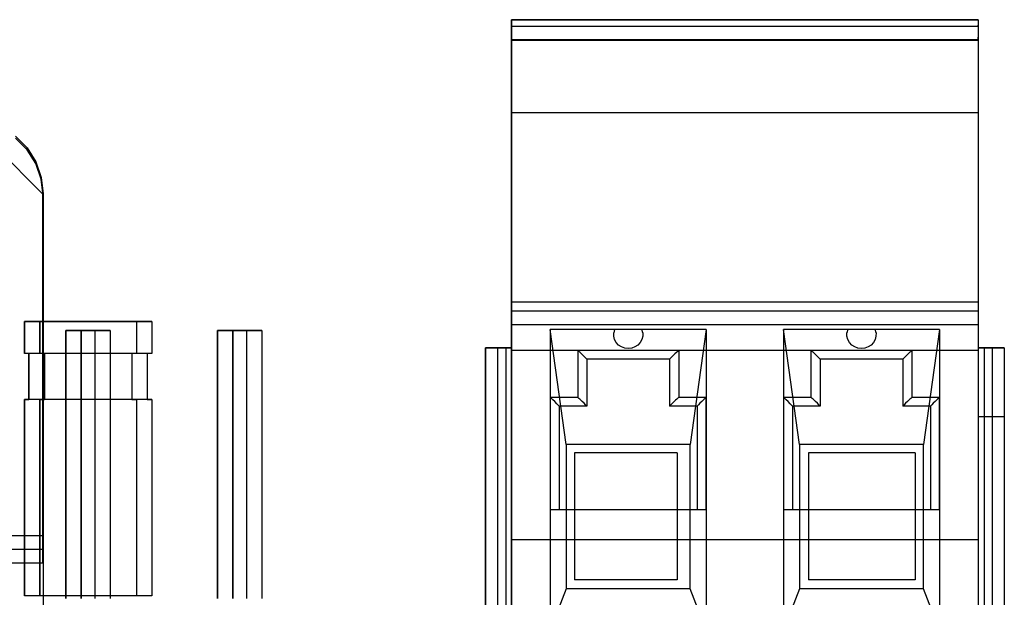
# Model space of a CAD drawing. Header units: inches. Extents: x 0 to 297, y -210 to 0.
# Tile 46 of 82: x 135.24 to 145.96, y -175.66 to -169.37. Entities that reach past the tile are written whole.
import ezdxf

# ---------------------------------------------------------------- set-up
doc = ezdxf.new("R2010")
doc.units = ezdxf.units.IN
doc.header["$MEASUREMENT"] = 0

msp = doc.modelspace()

# ---------------------------------------------------------------- linework, layer by layer
at = {"color": 18, "true_color": 0x000000}
for p, q in [((140.597, -169.44), (140.597, -169.365)), ((140.597, -169.365), (145.677, -169.365)), ((140.597, -169.365), (140.597, -169.367)), ((145.677, -169.365), (140.597, -169.365)), ((140.597, -172.94), (140.597, -169.365)), ((140.597, -169.365), (145.677, -169.365)), ((140.597, -169.365), (140.597, -169.367)), ((145.677, -169.365), (140.597, -169.365)), ((140.597, -169.367), (140.597, -169.373)), ((140.597, -169.367), (140.597, -169.373)), ((140.597, -169.373), (140.597, -169.382)), ((140.597, -169.373), (140.597, -169.382)), ((140.597, -169.382), (140.597, -169.393)), ((140.597, -169.382), (140.597, -169.393)), ((145.677, -169.365), (145.677, -169.44)), ((145.677, -169.365), (145.677, -169.367)), ((145.677, -169.365), (145.677, -176.94)), ((145.677, -169.365), (145.677, -169.367)), ((145.677, -169.367), (145.677, -169.373)), ((145.677, -169.367), (145.677, -169.373)), ((145.677, -169.373), (145.677, -169.382)), ((145.677, -169.373), (145.677, -169.382)), ((145.677, -169.382), (145.677, -169.393)), ((145.677, -169.382), (145.677, -169.393)), ((140.597, -169.393), (140.597, -169.408)), ((140.597, -169.393), (140.597, -169.408)), ((140.597, -169.408), (140.597, -169.424)), ((140.597, -169.408), (140.597, -169.424)), ((140.597, -169.424), (140.597, -169.44)), ((140.597, -169.44), (140.597, -169.424)), ((140.597, -169.585), (140.597, -169.44)), ((140.597, -169.44), (140.597, -169.444)), ((145.677, -169.44), (140.597, -169.44)), ((145.677, -169.44), (140.597, -169.44)), ((140.597, -169.44), (140.597, -169.444)), ((140.597, -169.444), (140.597, -169.454)), ((140.597, -169.444), (140.597, -169.455)), ((140.597, -169.454), (140.597, -169.472)), ((140.597, -169.455), (140.597, -169.473)), ((140.597, -169.472), (140.597, -169.494)), ((140.597, -169.473), (140.597, -169.497)), ((140.597, -169.494), (140.597, -169.522)), ((145.677, -169.393), (145.677, -169.408)), ((145.677, -169.393), (145.677, -169.408)), ((145.677, -169.408), (145.677, -169.424)), ((145.677, -169.408), (145.677, -169.424)), ((145.677, -169.424), (145.677, -169.44)), ((145.677, -169.44), (145.677, -169.424)), ((145.677, -169.44), (145.677, -169.585)), ((145.677, -169.44), (145.677, -169.444)), ((145.677, -169.44), (145.677, -169.444)), ((145.677, -169.444), (145.677, -169.454)), ((145.677, -169.444), (145.677, -169.455)), ((145.677, -169.454), (145.677, -169.472)), ((145.677, -169.455), (145.677, -169.473)), ((145.677, -169.472), (145.677, -169.494)), ((145.677, -169.473), (145.677, -169.497)), ((145.677, -169.494), (145.677, -169.522)), ((140.597, -169.497), (140.597, -169.525)), ((140.597, -169.522), (140.597, -169.553)), ((140.597, -169.525), (140.597, -169.557)), ((140.597, -169.553), (140.597, -169.585)), ((140.597, -169.59), (140.597, -169.557)), ((140.597, -172.69), (140.597, -169.585)), ((140.597, -169.585), (140.597, -172.69)), ((145.677, -169.585), (140.597, -169.585)), ((140.597, -169.59), (140.597, -170.38)), ((145.677, -169.59), (140.597, -169.59)), ((145.677, -169.497), (145.677, -169.525)), ((145.677, -169.522), (145.677, -169.553)), ((145.677, -169.525), (145.677, -169.557)), ((145.677, -169.553), (145.677, -169.585)), ((145.677, -169.59), (145.677, -169.557)), ((145.677, -169.585), (145.677, -172.69)), ((145.677, -169.585), (145.677, -172.69)), ((145.677, -169.59), (145.677, -170.38)), ((145.677, -170.38), (140.597, -170.38)), ((140.597, -170.38), (140.597, -172.44)), ((145.677, -170.38), (145.677, -172.44)), ((135.491, -171.26), (134.791, -170.56)), ((135.195, -170.635), (135.321, -170.761)), ((135.321, -170.761), (135.195, -170.635)), ((135.195, -170.635), (135.321, -170.761)), ((135.321, -170.761), (135.195, -170.635)), ((135.321, -170.781), (135.195, -170.655)), ((135.321, -170.761), (135.417, -170.913)), ((135.417, -170.913), (135.321, -170.761)), ((135.321, -170.761), (135.417, -170.913)), ((135.417, -170.913), (135.321, -170.761)), ((135.417, -170.933), (135.321, -170.781)), ((135.417, -170.913), (135.476, -171.082)), ((135.476, -171.082), (135.417, -170.913)), ((135.417, -170.913), (135.476, -171.082)), ((135.476, -171.082), (135.417, -170.913)), ((135.476, -171.102), (135.417, -170.933)), ((135.476, -171.082), (135.496, -171.26)), ((135.496, -171.26), (135.476, -171.082)), ((135.476, -171.082), (135.496, -171.26)), ((135.496, -171.26), (135.476, -171.082)), ((135.496, -171.28), (135.476, -171.102)), ((135.491, -171.26), (135.491, -174.985)), ((135.496, -171.26), (135.496, -176.94)), ((135.496, -171.26), (135.496, -175.285)), ((135.496, -171.26), (135.496, -176.94)), ((135.496, -171.279), (135.496, -171.26)), ((135.496, -171.28), (135.496, -176.095)), ((145.677, -172.44), (140.597, -172.44)), ((140.597, -172.443), (140.597, -172.44)), ((140.597, -172.443), (140.597, -172.45)), ((140.597, -172.45), (140.597, -172.462)), ((140.597, -172.462), (140.597, -172.478)), ((140.597, -172.478), (140.597, -172.497)), ((140.597, -172.497), (140.597, -172.518)), ((145.677, -172.443), (145.677, -172.44)), ((145.677, -172.443), (145.677, -172.45)), ((145.677, -172.45), (145.677, -172.462)), ((145.677, -172.462), (145.677, -172.478)), ((145.677, -172.478), (145.677, -172.497)), ((145.677, -172.497), (145.677, -172.518)), ((140.597, -172.518), (140.597, -172.54)), ((140.597, -172.54), (140.597, -176.94)), ((145.677, -172.54), (140.597, -172.54)), ((145.677, -172.518), (145.677, -172.54)), ((145.677, -172.54), (145.677, -176.94)), ((135.292, -173.001), (135.292, -172.651)), ((135.292, -172.651), (136.512, -172.651)), ((135.292, -172.651), (135.292, -173.001)), ((136.512, -172.651), (135.292, -172.651)), ((135.461, -173.001), (135.461, -172.651)), ((135.461, -172.651), (136.681, -172.651)), ((136.681, -172.651), (135.461, -172.651)), ((135.461, -172.651), (135.461, -173.001)), ((136.512, -172.651), (136.512, -173.001)), ((136.512, -172.651), (136.512, -173.001)), ((136.681, -172.651), (136.681, -173.001)), ((136.681, -172.651), (136.681, -173.001)), ((140.597, -172.969), (140.597, -172.69)), ((145.677, -172.69), (140.597, -172.69)), ((140.597, -172.69), (140.597, -172.697)), ((140.597, -172.697), (140.597, -172.717)), ((145.677, -172.69), (145.677, -172.94)), ((145.677, -172.69), (145.677, -172.697)), ((145.677, -172.697), (145.677, -172.717)), ((135.743, -175.67), (135.743, -172.749)), ((135.743, -172.749), (136.06, -172.749)), ((136.06, -172.749), (135.743, -172.749)), ((135.743, -172.749), (135.743, -175.67)), ((135.91, -175.67), (135.91, -172.749)), ((135.91, -172.749), (136.227, -172.749)), ((136.227, -172.749), (135.91, -172.749)), ((135.91, -172.749), (135.91, -175.67)), ((136.06, -172.749), (136.06, -175.67)), ((136.06, -172.749), (136.06, -175.67)), ((136.227, -172.749), (136.227, -175.67)), ((136.227, -172.749), (136.227, -175.67)), ((137.394, -175.67), (137.394, -172.749)), ((137.394, -172.749), (137.711, -172.749)), ((137.711, -172.749), (137.394, -172.749)), ((137.394, -172.749), (137.394, -175.67)), ((137.561, -175.67), (137.561, -172.749)), ((137.561, -172.749), (137.878, -172.749)), ((137.878, -172.749), (137.561, -172.749)), ((137.561, -172.749), (137.561, -175.67)), ((137.711, -172.749), (137.711, -175.67)), ((137.711, -172.749), (137.711, -175.67)), ((137.878, -172.749), (137.878, -175.67)), ((137.878, -172.749), (137.878, -175.67)), ((140.597, -172.717), (140.597, -172.75)), ((140.597, -172.75), (140.597, -172.794)), ((140.597, -172.794), (140.597, -172.847)), ((141.192, -173.99), (141.017, -172.74)), ((141.867, -172.74), (141.017, -172.74)), ((141.017, -172.74), (141.017, -176.015)), ((141.717, -172.74), (141.709, -172.776)), ((141.709, -172.813), (141.709, -172.776)), ((141.719, -172.848), (141.709, -172.813)), ((142.717, -172.74), (141.867, -172.74)), ((142.025, -172.813), (142.016, -172.848)), ((142.026, -172.776), (142.017, -172.74)), ((142.026, -172.776), (142.025, -172.813)), ((142.717, -172.74), (142.542, -173.99)), ((142.717, -172.74), (142.717, -176.015)), ((143.557, -172.74), (143.557, -176.015)), ((143.732, -173.99), (143.557, -172.74)), ((144.407, -172.74), (143.557, -172.74)), ((144.257, -172.74), (144.249, -172.776)), ((144.249, -172.813), (144.249, -172.776)), ((144.259, -172.848), (144.249, -172.813)), ((145.257, -172.74), (144.407, -172.74)), ((144.565, -172.813), (144.556, -172.848)), ((144.566, -172.776), (144.557, -172.74)), ((144.566, -172.776), (144.565, -172.813)), ((145.257, -172.74), (145.082, -173.99)), ((145.257, -172.74), (145.257, -176.015)), ((145.677, -172.717), (145.677, -172.75)), ((145.677, -172.75), (145.677, -172.794)), ((145.677, -172.794), (145.677, -172.847)), ((140.597, -172.847), (140.597, -172.906)), ((140.597, -172.906), (140.597, -172.969)), ((141.737, -172.88), (141.719, -172.848)), ((141.762, -172.908), (141.737, -172.88)), ((141.794, -172.928), (141.762, -172.908)), ((141.972, -172.908), (141.941, -172.928)), ((141.998, -172.88), (141.972, -172.908)), ((142.016, -172.848), (141.998, -172.88)), ((144.277, -172.88), (144.259, -172.848)), ((144.302, -172.908), (144.277, -172.88)), ((144.334, -172.928), (144.302, -172.908)), ((144.512, -172.908), (144.481, -172.928)), ((144.538, -172.88), (144.512, -172.908)), ((144.556, -172.848), (144.538, -172.88)), ((145.677, -172.847), (145.677, -172.906)), ((145.677, -172.906), (145.677, -172.969)), ((135.342, -173.001), (135.292, -173.001)), ((136.512, -173.001), (135.292, -173.001)), ((135.342, -173.501), (135.342, -173.001)), ((135.342, -173.001), (135.342, -173.501)), ((135.511, -173.001), (135.461, -173.001)), ((136.681, -173.001), (135.461, -173.001)), ((135.511, -173.501), (135.511, -173.001)), ((135.511, -173.001), (135.511, -173.501)), ((136.512, -173.001), (136.462, -173.001)), ((136.462, -173.001), (136.462, -173.501)), ((136.462, -173.001), (136.462, -173.501)), ((136.681, -173.001), (136.631, -173.001)), ((136.631, -173.001), (136.631, -173.501)), ((136.631, -173.001), (136.631, -173.501)), ((140.312, -176.94), (140.312, -172.94)), ((140.312, -172.94), (140.597, -172.94)), ((140.444, -172.94), (140.312, -172.94)), ((140.312, -172.94), (140.312, -176.94)), ((140.533, -172.94), (140.444, -172.94)), ((140.444, -172.94), (140.444, -176.94)), ((140.533, -172.94), (140.533, -176.94)), ((140.597, -172.94), (140.533, -172.94)), ((140.597, -175.03), (140.597, -172.969)), ((140.597, -172.969), (140.597, -173.69)), ((140.597, -172.969), (140.597, -175.03)), ((141.017, -172.969), (140.597, -172.969)), ((142.717, -172.969), (141.017, -172.969)), ((141.017, -172.969), (141.017, -174.702)), ((141.319, -172.97), (141.317, -172.969)), ((141.317, -172.969), (141.317, -173.48)), ((141.321, -172.971), (141.319, -172.97)), ((141.328, -172.977), (141.321, -172.971)), ((141.34, -172.987), (141.328, -172.977)), ((141.359, -173.005), (141.34, -172.987)), ((141.385, -173.031), (141.359, -173.005)), ((141.417, -173.062), (141.385, -173.031)), ((141.829, -172.941), (141.794, -172.928)), ((141.867, -172.946), (141.829, -172.941)), ((141.905, -172.941), (141.867, -172.946)), ((141.941, -172.928), (141.905, -172.941)), ((142.349, -173.031), (142.317, -173.062)), ((142.376, -173.005), (142.349, -173.031)), ((142.395, -172.987), (142.376, -173.005)), ((142.407, -172.977), (142.395, -172.987)), ((142.414, -172.971), (142.407, -172.977)), ((142.416, -172.97), (142.414, -172.971)), ((142.417, -172.969), (142.416, -172.97)), ((142.417, -172.969), (142.417, -173.48)), ((142.717, -172.969), (142.717, -174.702)), ((143.557, -172.969), (142.717, -172.969)), ((145.257, -172.969), (143.557, -172.969)), ((143.557, -172.969), (143.557, -174.702)), ((143.859, -172.97), (143.857, -172.969)), ((143.857, -172.969), (143.857, -173.48)), ((143.861, -172.971), (143.859, -172.97)), ((143.868, -172.977), (143.861, -172.971)), ((143.88, -172.987), (143.868, -172.977)), ((143.899, -173.005), (143.88, -172.987)), ((143.925, -173.031), (143.899, -173.005)), ((143.957, -173.062), (143.925, -173.031)), ((144.369, -172.941), (144.334, -172.928)), ((144.407, -172.946), (144.369, -172.941)), ((144.445, -172.941), (144.407, -172.946)), ((144.481, -172.928), (144.445, -172.941)), ((144.889, -173.031), (144.857, -173.062)), ((144.916, -173.005), (144.889, -173.031)), ((144.935, -172.987), (144.916, -173.005)), ((144.947, -172.977), (144.935, -172.987)), ((144.954, -172.971), (144.947, -172.977)), ((144.956, -172.97), (144.954, -172.971)), ((144.957, -172.969), (144.956, -172.97)), ((144.957, -172.969), (144.957, -173.48)), ((145.257, -172.969), (145.257, -174.702)), ((145.677, -172.969), (145.257, -172.969)), ((145.677, -172.94), (145.742, -172.94)), ((145.742, -172.94), (145.677, -172.94)), ((145.677, -172.969), (145.677, -173.69)), ((145.677, -172.969), (145.677, -175.03)), ((145.742, -172.94), (145.831, -172.94)), ((145.742, -172.94), (145.742, -173.69)), ((145.831, -172.94), (145.742, -172.94)), ((145.831, -172.94), (145.962, -172.94)), ((145.831, -172.94), (145.831, -173.69)), ((145.962, -172.94), (145.831, -172.94)), ((145.962, -172.94), (145.962, -173.69)), ((145.962, -172.94), (145.962, -173.69)), ((142.317, -173.062), (141.417, -173.062)), ((141.417, -173.062), (141.417, -173.573)), ((142.317, -173.062), (142.317, -173.573)), ((144.857, -173.062), (143.957, -173.062)), ((143.957, -173.062), (143.957, -173.573)), ((144.857, -173.062), (144.857, -173.573)), ((135.292, -175.641), (135.292, -173.501)), ((135.292, -173.501), (135.342, -173.501)), ((136.512, -173.501), (135.292, -173.501)), ((135.292, -173.501), (135.292, -175.641)), ((135.461, -175.641), (135.461, -173.501)), ((135.461, -173.501), (135.511, -173.501)), ((135.461, -173.501), (135.461, -175.641)), ((136.681, -173.501), (135.461, -173.501)), ((136.462, -173.501), (136.512, -173.501)), ((136.512, -173.501), (136.512, -175.641)), ((136.512, -173.501), (136.512, -175.641)), ((136.631, -173.501), (136.681, -173.501)), ((136.681, -173.501), (136.681, -175.641)), ((136.681, -173.501), (136.681, -175.641)), ((141.018, -173.48), (141.017, -173.48)), ((141.017, -173.48), (141.017, -174.702)), ((141.094, -173.48), (141.017, -173.48)), ((141.019, -173.481), (141.018, -173.48)), ((141.024, -173.484), (141.019, -173.481)), ((141.032, -173.492), (141.024, -173.484)), ((141.047, -173.505), (141.032, -173.492)), ((141.067, -173.524), (141.047, -173.505)), ((141.091, -173.548), (141.067, -173.524)), ((141.117, -173.573), (141.091, -173.548)), ((141.317, -173.48), (141.094, -173.48)), ((141.319, -173.481), (141.317, -173.48)), ((141.323, -173.484), (141.319, -173.481)), ((141.33, -173.49), (141.323, -173.484)), ((141.34, -173.499), (141.33, -173.49)), ((141.352, -173.51), (141.34, -173.499)), ((141.366, -173.523), (141.352, -173.51)), ((141.387, -173.543), (141.366, -173.523)), ((141.402, -173.558), (141.387, -173.543)), ((141.417, -173.573), (141.402, -173.558)), ((142.333, -173.558), (142.317, -173.573)), ((142.348, -173.543), (142.333, -173.558)), ((142.369, -173.523), (142.348, -173.543)), ((142.383, -173.51), (142.369, -173.523)), ((142.395, -173.499), (142.383, -173.51)), ((142.404, -173.49), (142.395, -173.499)), ((142.411, -173.484), (142.404, -173.49)), ((142.416, -173.481), (142.411, -173.484)), ((142.417, -173.48), (142.416, -173.481)), ((142.539, -173.48), (142.417, -173.48)), ((142.717, -173.48), (142.539, -173.48)), ((142.633, -173.558), (142.617, -173.573)), ((142.648, -173.543), (142.633, -173.558)), ((142.669, -173.523), (142.648, -173.543)), ((142.683, -173.51), (142.669, -173.523)), ((142.695, -173.499), (142.683, -173.51)), ((142.704, -173.49), (142.695, -173.499)), ((142.711, -173.484), (142.704, -173.49)), ((142.716, -173.481), (142.711, -173.484)), ((142.717, -173.48), (142.716, -173.481)), ((142.717, -174.702), (142.717, -173.48)), ((143.558, -173.48), (143.557, -173.48)), ((143.557, -173.48), (143.557, -174.702)), ((143.634, -173.48), (143.557, -173.48)), ((143.559, -173.481), (143.558, -173.48)), ((143.564, -173.484), (143.559, -173.481)), ((143.572, -173.492), (143.564, -173.484)), ((143.587, -173.505), (143.572, -173.492)), ((143.607, -173.524), (143.587, -173.505)), ((143.631, -173.548), (143.607, -173.524)), ((143.657, -173.573), (143.631, -173.548)), ((143.857, -173.48), (143.634, -173.48)), ((143.859, -173.481), (143.857, -173.48)), ((143.863, -173.484), (143.859, -173.481)), ((143.87, -173.49), (143.863, -173.484)), ((143.88, -173.499), (143.87, -173.49)), ((143.892, -173.51), (143.88, -173.499)), ((143.906, -173.523), (143.892, -173.51)), ((143.927, -173.543), (143.906, -173.523)), ((143.942, -173.558), (143.927, -173.543)), ((143.957, -173.573), (143.942, -173.558)), ((144.873, -173.558), (144.857, -173.573)), ((144.888, -173.543), (144.873, -173.558)), ((144.909, -173.523), (144.888, -173.543)), ((144.923, -173.51), (144.909, -173.523)), ((144.935, -173.499), (144.923, -173.51)), ((144.944, -173.49), (144.935, -173.499)), ((144.951, -173.484), (144.944, -173.49)), ((144.956, -173.481), (144.951, -173.484)), ((144.957, -173.48), (144.956, -173.481)), ((145.079, -173.48), (144.957, -173.48)), ((145.257, -173.48), (145.079, -173.48)), ((145.173, -173.558), (145.157, -173.573)), ((145.188, -173.543), (145.173, -173.558)), ((145.209, -173.523), (145.188, -173.543)), ((145.223, -173.51), (145.209, -173.523)), ((145.235, -173.499), (145.223, -173.51)), ((145.244, -173.49), (145.235, -173.499)), ((145.251, -173.484), (145.244, -173.49)), ((145.256, -173.481), (145.251, -173.484)), ((145.257, -173.48), (145.256, -173.481)), ((145.257, -174.702), (145.257, -173.48)), ((141.417, -173.573), (141.117, -173.573)), ((141.117, -173.573), (141.117, -174.702)), ((142.617, -173.573), (142.317, -173.573)), ((142.617, -173.573), (142.617, -174.702)), ((143.957, -173.573), (143.657, -173.573)), ((143.657, -173.573), (143.657, -174.702)), ((145.157, -173.573), (144.857, -173.573)), ((145.157, -173.573), (145.157, -174.702)), ((145.742, -173.69), (145.677, -173.69)), ((145.742, -173.69), (145.742, -176.94)), ((145.831, -173.69), (145.742, -173.69)), ((145.831, -173.69), (145.831, -176.94)), ((145.962, -173.69), (145.831, -173.69)), ((145.962, -173.69), (145.962, -176.94)), ((145.962, -173.69), (145.962, -176.94)), ((141.192, -173.99), (141.192, -175.565)), ((142.542, -173.99), (141.192, -173.99)), ((142.542, -175.565), (142.542, -173.99)), ((145.082, -173.99), (143.732, -173.99)), ((143.732, -173.99), (143.732, -175.565)), ((145.082, -175.565), (145.082, -173.99)), ((141.283, -174.082), (141.283, -175.464)), ((142.4, -174.082), (141.283, -174.082)), ((142.4, -174.082), (142.4, -175.464)), ((144.991, -174.082), (143.831, -174.082)), ((143.831, -174.082), (143.831, -175.464)), ((144.991, -174.082), (144.991, -175.464)), ((142.717, -174.702), (141.017, -174.702)), ((142.617, -174.702), (141.117, -174.702)), ((145.257, -174.702), (143.557, -174.702)), ((145.157, -174.702), (143.657, -174.702)), ((135.491, -174.985), (134.591, -174.985)), ((135.491, -174.985), (135.491, -175.019)), ((135.491, -175.019), (135.491, -175.05)), ((135.491, -175.05), (135.491, -175.079)), ((140.597, -176.94), (140.597, -175.03)), ((140.597, -175.03), (140.597, -176.94)), ((145.677, -175.03), (140.597, -175.03)), ((145.677, -175.03), (145.677, -176.94)), ((135.491, -175.135), (132.591, -175.135)), ((135.491, -175.079), (135.491, -175.103)), ((135.491, -175.103), (135.491, -175.12)), ((135.491, -175.12), (135.491, -175.131)), ((135.491, -175.131), (135.491, -175.135)), ((135.491, -175.135), (135.491, -175.285)), ((135.496, -175.285), (132.006, -175.285)), ((135.496, -175.285), (135.496, -176.94)), ((142.4, -175.464), (141.283, -175.464)), ((144.991, -175.464), (143.831, -175.464)), ((141.192, -175.565), (141.017, -176.015)), ((142.542, -175.565), (141.192, -175.565)), ((142.717, -176.015), (142.542, -175.565)), ((143.732, -175.565), (143.557, -176.015)), ((145.082, -175.565), (143.732, -175.565)), ((145.257, -176.015), (145.082, -175.565)), ((136.512, -175.641), (135.292, -175.641)), ((136.512, -175.641), (135.292, -175.641)), ((136.681, -175.641), (135.461, -175.641)), ((136.681, -175.641), (135.461, -175.641))]:
    msp.add_line(p, q, dxfattribs=at)

doc.saveas('drawing.dxf')
